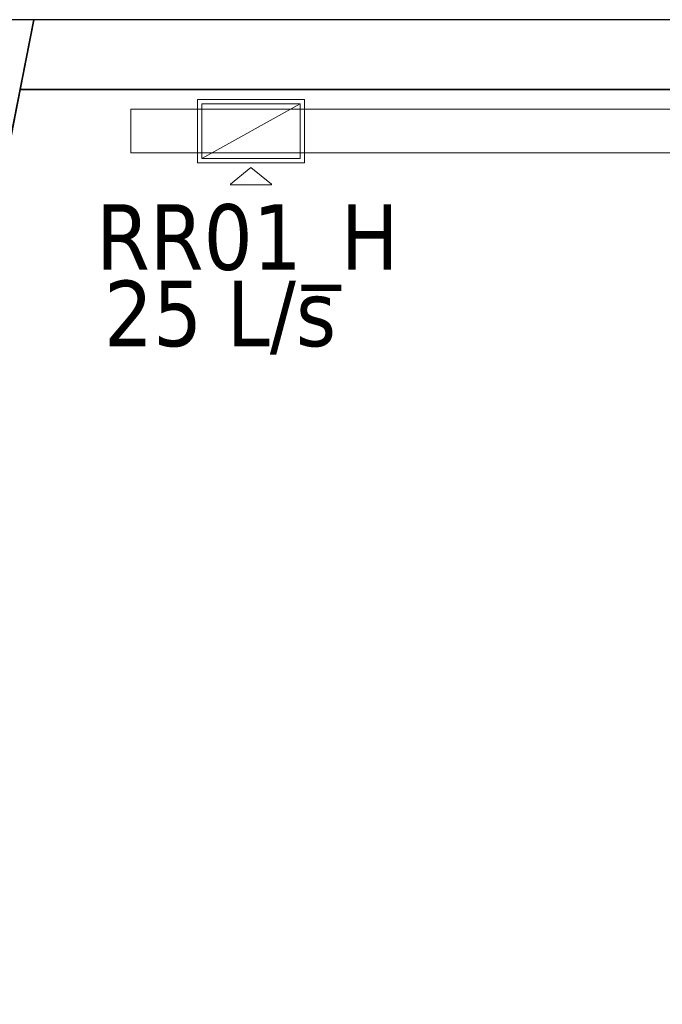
# Model space of a CAD drawing. Header units: metres. Extents: x 397.7 to 427.5, y 12.7 to 28.4.
# Tile 15 of 137: x 401.3 to 402.7, y 26 to 28.2. Entities that reach past the tile are written whole.
import ezdxf

# ---------------------------------------------------------------- set-up
doc = ezdxf.new("R2010")
doc.units = ezdxf.units.M
doc.layers.add('01_SUELOS', color=7, linetype='Continuous', lineweight=25, true_color=0x007f00)
for name, color, linetype, lineweight in [('A-WALL-____-MCUT', 7, 'Continuous', 25), ('A-WALL-____-OTLN', 7, 'Continuous', 25), ('M-HVAC-CDFF-IDEN', 7, 'Continuous', 30), ('M-HVAC-CDFF-OTLN', 7, 'Continuous', 18), ('M-HVAC-DUCT-OTLN', 7, 'Continuous', 18)]:
    doc.layers.add(name, color=color, linetype=linetype, lineweight=lineweight)
doc.styles.add('Tahoma_2', font='tahoma.ttf', dxfattribs={"height": 0.15})

# ---------------------------------------------------------------- blocks, each defined once
blk = doc.blocks.new('Family - Evans P3-156349-06_CLI_AIRE_P3')
at = {"layer": 'A-WALL-____-MCUT', "color": 253, "true_color": 0xaaaaaa}
for p, q in [((25.5877, 0.16), (0.0332, 0.16)), ((25.556, 0), (25.5877, 0.16)), ((0, 0), (25.556, 0))]:
    blk.add_line(p, q, dxfattribs=at)
at = {"layer": 'A-WALL-____-OTLN', "color": 253, "true_color": 0xaaaaaa}
for p, q in [((25.5877, 0.16), (0.0332, 0.16)), ((25.556, 0), (25.5877, 0.16)), ((0, 0), (25.556, 0))]:
    blk.add_line(p, q, dxfattribs=at)
at = {"layer": 'A-WALL-____-OTLN', "color": 253, "lineweight": 18, "true_color": 0xaaaaaa}
blk.add_line((0, 0), (25.556, 0), dxfattribs=at)
blk = doc.blocks.new('Family - Paviment P3-156431-06_CLI_AIRE_P3')
at = {"layer": '01_SUELOS', "color": 9, "true_color": 0xaad4aa}
for p, q in [((2.9635, 14.9576), (0, 0)), ((0, 0), (2.9635, 14.9576)), ((12.3536, 14.9577), (2.9635, 14.9576)), ((2.9635, 14.9576), (12.3536, 14.9577))]:
    blk.add_line(p, q, dxfattribs=at)
blk = doc.blocks.new('Family - Façana nord-oest P3-156678-06_CLI_AIRE_P3')
at = {"layer": 'A-WALL-____-MCUT', "color": 253, "true_color": 0xaaaaaa}
for p, q in [((1.6263, 0.55), (-0.109, 0.55)), ((-0.109, 0.55), (0, 0))]:
    blk.add_line(p, q, dxfattribs=at)
at = {"layer": 'A-WALL-____-OTLN', "color": 253, "true_color": 0xaaaaaa}
for p, q in [((15.5778, 0.55), (-0.109, 0.55)), ((-0.109, 0.55), (0, 0))]:
    blk.add_line(p, q, dxfattribs=at)
blk = doc.blocks.new('LONDR55-XX_ZZ-ARQ-CAA-M3D-Londres55_ifc-1-06_CLI_AIRE_P3')
at = {"layer": '01_SUELOS', "color": 253, "lineweight": 18, "true_color": 0xaaaaaa}
blk.add_blockref('Family - Paviment P3-156431-06_CLI_AIRE_P3', (398.2952, 13.1106), dxfattribs=at)
at = {"layer": 'A-WALL-____-OTLN', "color": 253, "lineweight": 18, "true_color": 0xaaaaaa}
for name, p, rotation in [('Family - Façana nord-oest P3-156678-06_CLI_AIRE_P3', (400.7297, 28.2282), 258.7933562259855), ('Family - Evans P3-156349-06_CLI_AIRE_P3', (426.8464, 28.2282), 180)]:
    blk.add_blockref(name, p, dxfattribs=dict(at, rotation=rotation))
blk = doc.blocks.new('ZYR_03_06_04_01 Reixa Sostre Retorn - RR01_H-476721-06_CLI_AIRE_P3')
at = {"layer": 'M-HVAC-CDFF-OTLN', "color": 40, "true_color": 0xffbf00}
for p, q in [((0.1225, 0.0725), (-0.1225, 0.0725)), ((-0.1225, 0.0725), (-0.1225, -0.0725)), ((-0.1225, -0.0725), (-0.1225, 0.0725)), ((-0.1225, 0.0725), (0.1225, 0.0725)), ((0.1225, -0.0725), (0.1225, 0.0725)), ((0.1225, 0.0725), (0.1225, -0.0725)), ((0.1125, 0.0625), (-0.1125, 0.0625)), ((-0.1125, 0.0625), (-0.1125, -0.0625)), ((-0.1125, -0.0625), (-0.1125, 0.0625)), ((-0.1125, 0.0625), (0.1125, 0.0625)), ((-0.1125, -0.0625), (-0.1125, 0.0625)), ((-0.1125, 0.0625), (0.1125, 0.0625)), ((0.1125, 0.0625), (-0.1125, 0.0625)), ((-0.1125, 0.0625), (-0.1125, -0.0625)), ((0.1125, -0.0625), (0.1125, 0.0625)), ((0.1125, 0.0625), (0.1125, -0.0625)), ((0.1125, 0.0625), (0.1125, -0.0625)), ((0.1125, -0.0625), (0.1125, 0.0625)), ((-0.1125, -0.0625), (0.1125, -0.0625)), ((0.1125, -0.0625), (-0.1125, -0.0625)), ((0.1125, -0.0625), (-0.1125, -0.0625)), ((-0.1125, -0.0625), (0.1125, -0.0625)), ((-0.1225, -0.0725), (0.1225, -0.0725)), ((0.1225, -0.0725), (-0.1225, -0.0725)), ((-0.0469, -0.1216), (0, -0.0829)), ((0.0469, -0.1216), (0, -0.0829)), ((-0.0469, -0.1226), (-0.0469, -0.1216)), ((0.0469, -0.1226), (-0.0469, -0.1226)), ((0.0469, -0.1226), (0.0469, -0.1216))]:
    blk.add_line(p, q, dxfattribs=at)
blk = doc.blocks.new('MEP_15_03 Injerto Conducte - Mínimo-476864-06_CLI_AIRE_P3')
at = {"layer": 'M-HVAC-DUCT-OTLN', "color": 40, "true_color": 0xffbf00}
for p, q in [((401.8998, 28.0359), (401.6748, 28.0359)), ((401.6748, 28.0359), (401.6748, 27.9109)), ((401.6748, 28.0359), (401.6748, 27.9109)), ((401.8998, 28.0359), (401.6748, 28.0359)), ((401.8998, 27.9109), (401.8998, 28.0359)), ((401.8998, 27.9109), (401.8998, 28.0359)), ((401.6748, 27.9109), (401.8998, 27.9109)), ((401.6748, 27.9109), (401.8998, 27.9109))]:
    blk.add_line(p, q, dxfattribs=at)

msp = doc.modelspace()

# ---------------------------------------------------------------- linework, layer by layer
at = {"layer": 'M-HVAC-DUCT-OTLN', "color": 40, "true_color": 0xffbf00}
for p, q in [((401.5126, 27.9234), (401.5126, 28.0234)), ((401.5126, 28.0234), (404.1526, 28.0234)), ((401.6748, 28.0359), (401.8998, 28.0359)), ((401.6748, 27.9109), (401.6748, 28.0359)), ((401.6748, 27.9109), (401.8998, 28.0359)), ((401.8998, 28.0359), (401.8998, 27.9109)), ((404.1526, 27.9234), (401.5126, 27.9234)), ((401.8998, 27.9109), (401.6748, 27.9109))]:
    msp.add_line(p, q, dxfattribs=at)

# ---------------------------------------------------------------- block references
at = {"lineweight": 5}
msp.add_blockref('LONDR55-XX_ZZ-ARQ-CAA-M3D-Londres55_ifc-1-06_CLI_AIRE_P3', (0, 0), dxfattribs=at)
at = {"layer": 'M-HVAC-CDFF-OTLN', "color": 40, "true_color": 0xffbf00}
msp.add_blockref('ZYR_03_06_04_01 Reixa Sostre Retorn - RR01_H-476721-06_CLI_AIRE_P3', (401.7873, 27.9734), dxfattribs=at)
at = {"layer": 'M-HVAC-DUCT-OTLN', "color": 40, "true_color": 0xffbf00}
msp.add_blockref('MEP_15_03 Injerto Conducte - Mínimo-476864-06_CLI_AIRE_P3', (0, 0), dxfattribs=at)

# ---------------------------------------------------------------- texts
at = {"layer": 'M-HVAC-CDFF-IDEN', "char_height": 0.15, "attachment_point": 1, "style": 'Tahoma_2'}
for s, insert, width in [('RR01_H', (401.4329, 27.8061), 0.865822), ('25 L/s', (401.4505, 27.6314), 0.661392)]:
    msp.add_mtext(s, dxfattribs=dict(at, insert=insert, width=width))

doc.saveas('drawing.dxf')
